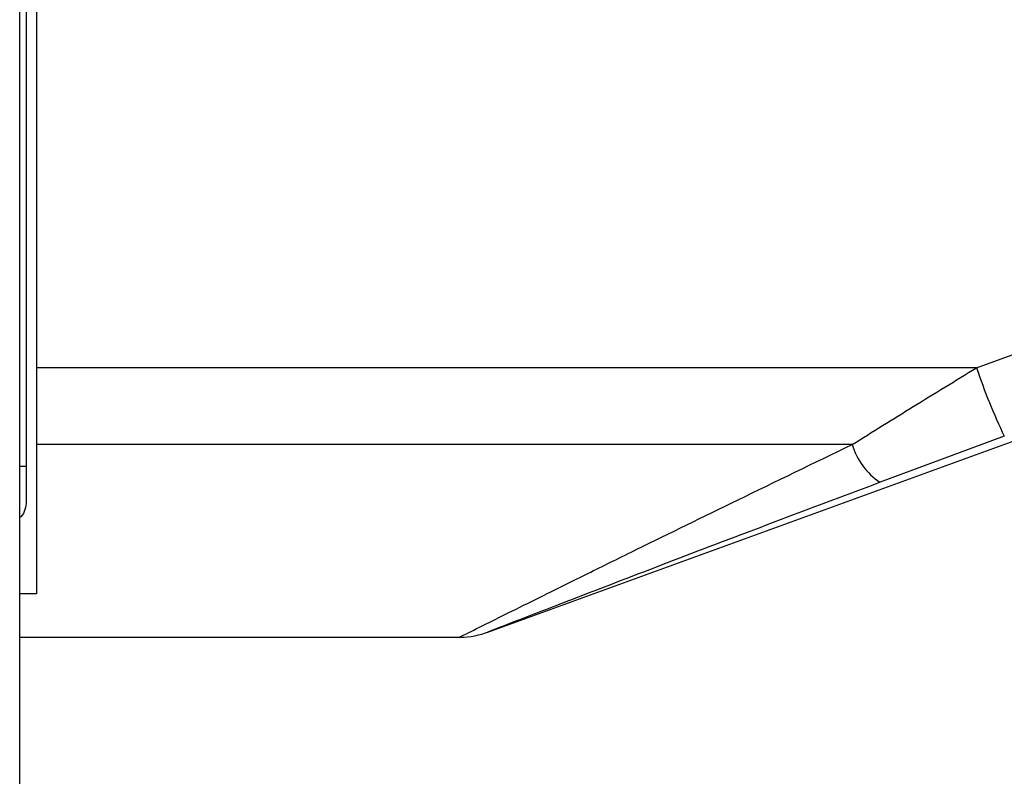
# Paper-space layout '4M DUO In Ground Anchor' of a CAD drawing. Header units: millimetres. Extents: x 20 to 26560, y 40 to 17993.
# Tile 27 of 89: x 9228 to 9325, y 5929 to 6003. Entities that reach past the tile are written whole.
import ezdxf

# ---------------------------------------------------------------- set-up
doc = ezdxf.new("R2010")
doc.units = ezdxf.units.MM
doc.layers.add('COMPONENT_GEOMETRY', color=7, linetype='Continuous')
doc.styles.add('SLDTEXTSTYLE0', font='TXT', dxfattribs={"width": 0.75})
doc.dimstyles.new('SLDDIMSTYLE0', dxfattribs={"dimtxt": 150, "dimasz": 6.604, "dimexe": 0, "dimexo": 0.0625, "dimgap": 37.5, "dimtad": 0, "dimtih": 1, "dimtoh": 1, "dimdec": 0, "dimlfac": 0.5, "dimrnd": 1e-09, "dimzin": 12, "dimdsep": 46, "dimtxsty": 'SLDTEXTSTYLE0', "dimsah": 1, "dimcen": 0.09, "dimadec": 0, "dimazin": 3, "dimtfac": 1, "dimtdec": 0, "dimtofl": 0, "dimtmove": 0, "dimatfit": 3, "dimfxl": 1, "dimfrac": 2, "dimtolj": 1, "dimtzin": 12, "dimarcsym": 0})

# ---------------------------------------------------------------- blocks, each defined once
blk = doc.blocks.new('_D_18')
at = {"layer": 'COMPONENT_GEOMETRY', "color": 7, "ltscale": 2}
for p, q in [((16972.576, 6647.653), (14872.646, 6647.653)), ((14878.996, 6647.653), (14878.996, 4583.552)), ((14878.996, 2281.326), (14878.996, 4345.427)), ((9299, 2281.326), (14885.346, 2281.326))]:
    blk.add_line(p, q, dxfattribs=at)
for points in [[(14878.996, 6647.653), (14877.98, 6641.049), (14880.012, 6641.049)], [(14878.996, 2281.326), (14880.012, 2287.93), (14877.98, 2287.93)]]:
    blk.add_solid(points, dxfattribs=at)
at = {"layer": 'COMPONENT_GEOMETRY', "color": 7, "ltscale": 2, "insert": (14657.33, 4538.787), "char_height": 150, "attachment_point": 1, "style": 'SLDTEXTSTYLE0'}
blk.add_mtext('2183', dxfattribs=at)
blk = doc.blocks.new('_D_19')
at = {"layer": 'COMPONENT_GEOMETRY', "color": 7, "ltscale": 2}
for p, q in [((1221.17, 6646.686), (1221.17, 1126.976)), ((9298.46, 2280.786), (9298.46, 1126.976)), ((1221.17, 1133.326), (5038.148, 1133.326)), ((9298.46, 1133.326), (5481.482, 1133.326))]:
    blk.add_line(p, q, dxfattribs=at)
for points in [[(1221.17, 1133.326), (1227.774, 1132.31), (1227.774, 1134.342)], [(9298.46, 1133.326), (9291.856, 1134.342), (9291.856, 1132.31)]]:
    blk.add_solid(points, dxfattribs=at)
at = {"layer": 'COMPONENT_GEOMETRY', "color": 7, "ltscale": 2, "insert": (5038.148, 1207.623), "char_height": 150, "attachment_point": 1, "style": 'SLDTEXTSTYLE0'}
blk.add_mtext('4039', dxfattribs=at)

psp = doc.layouts.new('4M DUO In Ground Anchor')

# ---------------------------------------------------------------- linework, layer by layer
at = {"color": 7, "linetype": 'Continuous', "lineweight": 25, "ltscale": 2}
for p, q in [((9228.023, 2354.326), (9228.023, 6571.883)), ((9228.66, 6571.308), (9228.66, 5959.14)), ((9229.66, 6017.212), (9229.66, 5968.808)), ((9322.081, 5968.808), (9356.674, 5981.473)), ((9274.047, 5942.813), (9361.761, 5974.738)), ((9322.081, 5968.808), (9229.66, 5968.808)), ((9229.66, 5968.808), (9229.66, 5961.262)), ((9324.813, 5962.072), (9312.593, 5957.543)), ((9309.861, 5961.262), (9229.66, 5961.262)), ((9229.66, 5961.262), (9229.66, 5946.575)), ((9228.66, 5959.14), (9228.66, 5955.648)), ((9229.66, 5946.575), (9228.023, 5946.575)), ((9228.023, 5942.308), (9271.31, 5942.308))]:
    psp.add_line(p, q, dxfattribs=at)
at = {"color": 8, "linetype": 'Continuous', "lineweight": 25, "ltscale": 2}
psp.add_line((9228.023, 5959.14), (9228.66, 5959.14), dxfattribs=at)
at = {"color": 7, "linetype": 'Continuous', "lineweight": 25, "ltscale": 4}
for centre, radius, start, end in [((9379.678, 5988.245), 60.788, 198.64764, 205.50319), ((9316.399, 5963.203), 6.821, 196.5303, 236.07697), ((9271.25, 5950.307), 7.999, 270.45339, 291.22511)]:
    psp.add_arc(centre, radius, start, end, dxfattribs=at)
at = {"color": 7, "linetype": 'Continuous', "lineweight": 25, "ltscale": 2}
for points, knots in [([(9309.861, 5961.262), (9311.851, 5962.503), (9315.859, 5965.001), (9319.998, 5967.533), (9322.081, 5968.808)], [0, 0, 0, 0, 0.496617, 1, 1, 1, 1]), ([(9312.593, 5957.543), (9308.837, 5956.129), (9301.73, 5953.452), (9291.604, 5949.591), (9284.338, 5946.799), (9279.557, 5944.952), (9276.716, 5943.851), (9274.536, 5943.004), (9274.156, 5942.857), (9273.995, 5942.794)], [0, 0, 0, 0, 0.242161, 0.458268, 0.673438, 0.754304, 0.83496, 0.929923, 1, 1, 1, 1]), ([(9228.66, 5955.648), (9228.633, 5955.383), (9228.579, 5954.852), (9228.312, 5954.29), (9228.061, 5954.096), (9228.023, 5954.066)], [0, 0, 0, 0, 0.458034, 0.917942, 1, 1, 1, 1])]:
    psp.add_open_spline(points, degree=3, knots=knots, dxfattribs=at)
at = {"color": 8, "linetype": 'Continuous', "lineweight": 25, "ltscale": 2}
psp.add_open_spline([(9271.311, 5942.339), (9271.291, 5942.329), (9271.113, 5942.24), (9271.94, 5942.653), (9273.865, 5943.613), (9276.768, 5945.058), (9280.114, 5946.719), (9284.113, 5948.697), (9290.284, 5951.738), (9298.829, 5955.924), (9306.095, 5959.44), (9309.861, 5961.262)], degree=3, knots=[0, 0, 0, 0, 0.00994, 0.088499, 0.191157, 0.272726, 0.356266, 0.458498, 0.560831, 0.772366, 1, 1, 1, 1], dxfattribs=at)

# ---------------------------------------------------------------- dimensions: what is measured, and where the dimension line sits
at = {"layer": 'COMPONENT_GEOMETRY', "color": 7, "ltscale": 2}
dim = psp.add_linear_dim(base=(1221.17, 1133.326), p1=(9298.46, 2283.326), p2=(1221.17, 6649.226), dimstyle='SLDDIMSTYLE0', dxfattribs=at)
dim.commit()
dim.dimension.update_dxf_attribs({"geometry": '_D_19', "text_midpoint": (5259.815, 1133.326), "dimtype": 160})
dim = psp.add_linear_dim(base=(14878.996, 2281.326), p1=(16975.116, 6647.653), p2=(9296.46, 2281.326), angle=90, dimstyle='SLDDIMSTYLE0', dxfattribs=at)
dim.commit()
dim.dimension.update_dxf_attribs({"geometry": '_D_18', "text_midpoint": (14878.996, 4464.489), "dimtype": 160})

doc.saveas('drawing.dxf')
